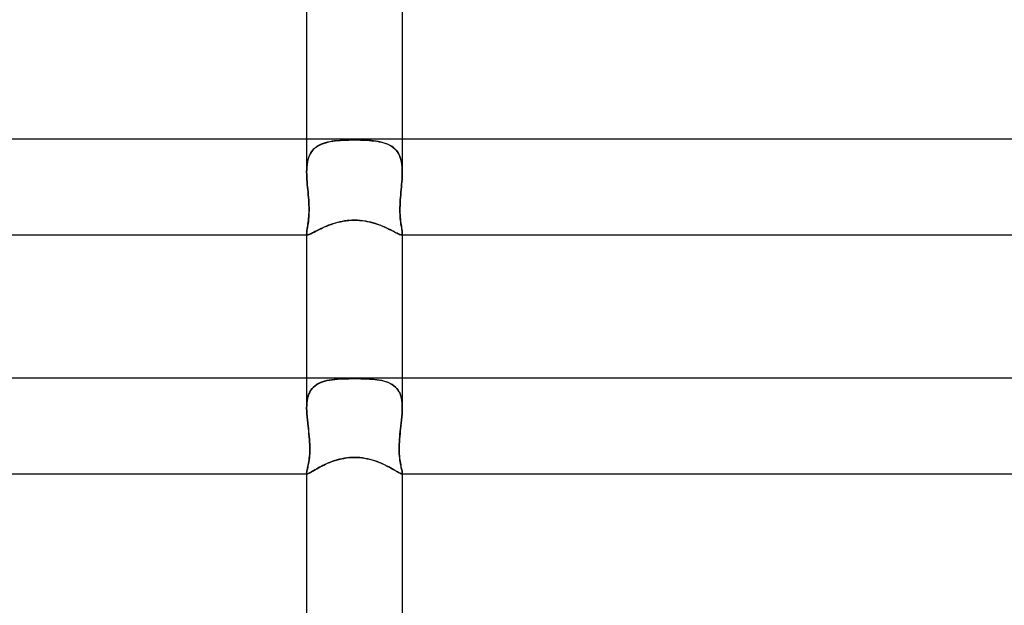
# Model space of a CAD drawing. Header units: millimetres. Extents: x -273 to 273, y -2 to 200.
# Tile 39 of 61: x -14 to 27, y 125 to 149. Entities that reach past the tile are written whole.
import ezdxf

# ---------------------------------------------------------------- set-up
doc = ezdxf.new("R2010")
doc.units = ezdxf.units.MM
doc.layers.add('HIDDEN', color=7, linetype='Continuous')
doc.layers.add('THICK', color=7, linetype='Continuous')

msp = doc.modelspace()

# ---------------------------------------------------------------- linework, layer by layer
at = {"layer": 'HIDDEN'}
for p, q in [((-2, 144), (-2, 142.63)), ((-1.554, 143.703), (-1.623, 143.654)), ((-1.615, 143.66), (-1.543, 143.71)), ((-1.479, 143.747), (-1.554, 143.703)), ((-1.543, 143.71), (-1.466, 143.753)), ((-1.398, 143.786), (-1.479, 143.747)), ((-1.466, 143.753), (-1.384, 143.792)), ((-1.313, 143.82), (-1.398, 143.786)), ((-1.384, 143.792), (-1.297, 143.825)), ((-1.224, 143.849), (-1.313, 143.82)), ((-1.297, 143.825), (-1.205, 143.854)), ((-1.13, 143.874), (-1.224, 143.849)), ((-1.205, 143.854), (-1.11, 143.878)), ((-1.033, 143.895), (-1.13, 143.874)), ((-1.11, 143.878), (-1.01, 143.899)), ((-0.933, 143.912), (-1.033, 143.895)), ((-1.01, 143.899), (-0.908, 143.916)), ((-0.829, 143.927), (-0.933, 143.912)), ((-0.908, 143.916), (-0.801, 143.93)), ((-0.722, 143.938), (-0.829, 143.927)), ((-0.801, 143.93), (-0.692, 143.941)), ((-0.612, 143.948), (-0.722, 143.938)), ((-0.692, 143.941), (-0.581, 143.95)), ((-0.497, 143.955), (-0.612, 143.948)), ((-0.581, 143.95), (-0.467, 143.957)), ((-0.378, 143.961), (-0.497, 143.955)), ((-0.467, 143.957), (-0.352, 143.962)), ((-0.255, 143.965), (-0.378, 143.961)), ((-0.352, 143.962), (-0.235, 143.965)), ((-0.129, 143.967), (-0.255, 143.965)), ((-0.235, 143.965), (-0.118, 143.967)), ((0, 143.968), (-0.129, 143.967)), ((-0.118, 143.967), (0, 143.968)), ((0.118, 143.967), (0, 143.968)), ((0, 143.968), (0.129, 143.967)), ((0.235, 143.965), (0.118, 143.967)), ((0.129, 143.967), (0.255, 143.965)), ((0.352, 143.962), (0.235, 143.965)), ((0.255, 143.965), (0.378, 143.961)), ((0.467, 143.957), (0.352, 143.962)), ((0.378, 143.961), (0.497, 143.955)), ((0.581, 143.95), (0.467, 143.957)), ((0.497, 143.955), (0.612, 143.948)), ((0.692, 143.941), (0.581, 143.95)), ((0.612, 143.948), (0.722, 143.938)), ((0.801, 143.93), (0.692, 143.941)), ((0.722, 143.938), (0.829, 143.927)), ((0.908, 143.916), (0.801, 143.93)), ((0.829, 143.927), (0.933, 143.912)), ((1.01, 143.899), (0.908, 143.916)), ((0.933, 143.912), (1.033, 143.895)), ((1.11, 143.878), (1.01, 143.899)), ((1.033, 143.895), (1.13, 143.874)), ((1.205, 143.854), (1.11, 143.878)), ((1.13, 143.874), (1.224, 143.849)), ((1.297, 143.825), (1.205, 143.854)), ((1.224, 143.849), (1.313, 143.82)), ((1.384, 143.792), (1.297, 143.825)), ((1.313, 143.82), (1.398, 143.786)), ((1.466, 143.753), (1.384, 143.792)), ((1.398, 143.786), (1.479, 143.747)), ((1.543, 143.71), (1.466, 143.753)), ((1.479, 143.747), (1.554, 143.703)), ((1.615, 143.66), (1.543, 143.71)), ((1.554, 143.703), (1.623, 143.654)), ((2, 144), (2, 142.63)), ((-1.884, 143.317), (-1.917, 143.232)), ((-1.915, 143.237), (-1.881, 143.322)), ((-1.844, 143.396), (-1.884, 143.317)), ((-1.881, 143.322), (-1.841, 143.402)), ((-1.798, 143.469), (-1.844, 143.396)), ((-1.841, 143.402), (-1.794, 143.475)), ((-1.746, 143.537), (-1.798, 143.469)), ((-1.794, 143.475), (-1.74, 143.543)), ((-1.687, 143.598), (-1.746, 143.537)), ((-1.74, 143.543), (-1.68, 143.605)), ((-1.623, 143.654), (-1.687, 143.598)), ((-1.68, 143.605), (-1.615, 143.66)), ((1.68, 143.605), (1.615, 143.66)), ((1.623, 143.654), (1.687, 143.598)), ((1.74, 143.543), (1.68, 143.605)), ((1.687, 143.598), (1.746, 143.537)), ((1.794, 143.475), (1.74, 143.543)), ((1.746, 143.537), (1.798, 143.469)), ((1.841, 143.402), (1.794, 143.475)), ((1.798, 143.469), (1.844, 143.396)), ((1.881, 143.322), (1.841, 143.402)), ((1.844, 143.396), (1.884, 143.317)), ((1.915, 143.237), (1.881, 143.322)), ((1.884, 143.317), (1.917, 143.232)), ((-1.992, 142.846), (-1.981, 142.95)), ((-1.982, 142.948), (-1.992, 142.845)), ((-1.966, 143.047), (-1.982, 142.948)), ((-1.981, 142.95), (-1.965, 143.05)), ((-1.944, 143.142), (-1.966, 143.047)), ((-1.965, 143.05), (-1.943, 143.146)), ((-1.917, 143.232), (-1.944, 143.142)), ((-1.943, 143.146), (-1.915, 143.237)), ((1.943, 143.146), (1.915, 143.237)), ((1.917, 143.232), (1.944, 143.142)), ((1.965, 143.05), (1.943, 143.146)), ((1.944, 143.142), (1.966, 143.047)), ((1.981, 142.95), (1.965, 143.05)), ((1.966, 143.047), (1.982, 142.948)), ((1.992, 142.846), (1.981, 142.95)), ((1.982, 142.948), (1.992, 142.845)), ((-2, 142.63), (-1.998, 142.739)), ((-1.998, 142.738), (-2, 142.63)), ((-1.999, 142.528), (-2, 142.63)), ((-2, 142.63), (-1.999, 142.528)), ((-1.995, 142.424), (-1.999, 142.528)), ((-1.999, 142.528), (-1.995, 142.424)), ((-1.998, 142.739), (-1.992, 142.846)), ((-1.992, 142.845), (-1.998, 142.738)), ((1.998, 142.739), (1.992, 142.846)), ((1.992, 142.845), (1.998, 142.738)), ((1.995, 142.424), (1.999, 142.528)), ((1.999, 142.528), (1.995, 142.424)), ((2, 142.63), (1.998, 142.739)), ((1.998, 142.738), (2, 142.63)), ((1.999, 142.528), (2, 142.63)), ((2, 142.63), (1.999, 142.528)), ((-1.989, 142.32), (-1.995, 142.424)), ((-1.995, 142.424), (-1.989, 142.32)), ((-1.981, 142.214), (-1.989, 142.32)), ((-1.989, 142.32), (-1.981, 142.214)), ((-1.972, 142.108), (-1.981, 142.214)), ((-1.981, 142.214), (-1.972, 142.107)), ((-1.962, 142), (-1.972, 142.108)), ((-1.972, 142.107), (-1.962, 142)), ((1.962, 142), (1.972, 142.108)), ((1.972, 142.107), (1.962, 142)), ((1.972, 142.108), (1.981, 142.214)), ((1.981, 142.214), (1.972, 142.107)), ((1.981, 142.214), (1.989, 142.32)), ((1.989, 142.32), (1.981, 142.214)), ((1.989, 142.32), (1.995, 142.424)), ((1.995, 142.424), (1.989, 142.32)), ((-1.952, 141.893), (-1.962, 142)), ((-1.962, 142), (-1.952, 141.891)), ((-1.942, 141.785), (-1.952, 141.893)), ((-1.952, 141.891), (-1.942, 141.781)), ((-1.932, 141.677), (-1.942, 141.785)), ((-1.942, 141.781), (-1.932, 141.67)), ((-1.923, 141.568), (-1.932, 141.677)), ((-1.932, 141.67), (-1.923, 141.559)), ((1.923, 141.568), (1.932, 141.677)), ((1.932, 141.67), (1.923, 141.559)), ((1.932, 141.677), (1.942, 141.785)), ((1.942, 141.781), (1.932, 141.67)), ((1.942, 141.785), (1.952, 141.893)), ((1.952, 141.891), (1.942, 141.781)), ((1.952, 141.893), (1.962, 142)), ((1.962, 142), (1.952, 141.891)), ((-1.915, 141.46), (-1.923, 141.568)), ((-1.923, 141.559), (-1.915, 141.448)), ((-1.909, 141.353), (-1.915, 141.46)), ((-1.915, 141.448), (-1.908, 141.338)), ((-1.904, 141.248), (-1.909, 141.353)), ((-1.908, 141.338), (-1.904, 141.229)), ((-1.902, 141.146), (-1.904, 141.248)), ((-1.904, 141.229), (-1.901, 141.123)), ((1.904, 141.229), (1.901, 141.123)), ((1.902, 141.146), (1.904, 141.248)), ((1.904, 141.248), (1.909, 141.353)), ((1.908, 141.338), (1.904, 141.229)), ((1.915, 141.448), (1.908, 141.338)), ((1.909, 141.353), (1.915, 141.46)), ((1.915, 141.46), (1.923, 141.568)), ((1.923, 141.559), (1.915, 141.448)), ((-1.907, 140.825), (-1.912, 140.733)), ((-1.91, 140.766), (-1.905, 140.856)), ((-1.903, 140.921), (-1.907, 140.825)), ((-1.905, 140.856), (-1.902, 140.949)), ((-1.901, 141.02), (-1.903, 140.921)), ((-1.901, 141.046), (-1.902, 141.146)), ((-1.902, 140.949), (-1.901, 141.046)), ((-1.901, 141.123), (-1.901, 141.02)), ((1.901, 141.046), (1.902, 141.146)), ((1.901, 141.123), (1.901, 141.02)), ((1.902, 140.949), (1.901, 141.046)), ((1.901, 141.02), (1.903, 140.921)), ((1.905, 140.856), (1.902, 140.949)), ((1.903, 140.921), (1.907, 140.825)), ((1.91, 140.766), (1.905, 140.856)), ((1.907, 140.825), (1.912, 140.733)), ((-1.95, 140.413), (-1.96, 140.348)), ((-1.954, 140.387), (-1.944, 140.452)), ((-1.939, 140.485), (-1.95, 140.413)), ((-1.944, 140.452), (-1.934, 140.523)), ((-1.929, 140.562), (-1.939, 140.485)), ((-1.934, 140.523), (-1.925, 140.599)), ((-1.92, 140.645), (-1.929, 140.562)), ((-1.925, 140.599), (-1.917, 140.68)), ((-1.912, 140.733), (-1.92, 140.645)), ((-1.917, 140.68), (-1.91, 140.766)), ((-1.162, 140.366), (-1.072, 140.402)), ((-1.072, 140.402), (-0.98, 140.436)), ((-0.98, 140.436), (-0.884, 140.469)), ((-0.884, 140.469), (-0.785, 140.499)), ((-0.785, 140.499), (-0.683, 140.526)), ((-0.683, 140.526), (-0.578, 140.55)), ((-0.578, 140.55), (-0.468, 140.572)), ((-0.468, 140.572), (-0.356, 140.589)), ((-0.356, 140.589), (-0.24, 140.602)), ((-0.24, 140.602), (-0.121, 140.61)), ((-0.121, 140.61), (0, 140.613)), ((0, 140.613), (0.105, 140.611)), ((0.105, 140.611), (0.209, 140.604)), ((0.209, 140.604), (0.312, 140.594)), ((0.312, 140.594), (0.415, 140.58)), ((0.415, 140.58), (0.516, 140.563)), ((0.516, 140.563), (0.616, 140.542)), ((0.616, 140.542), (0.714, 140.518)), ((0.714, 140.518), (0.81, 140.491)), ((0.81, 140.491), (0.903, 140.462)), ((0.903, 140.462), (0.993, 140.431)), ((0.993, 140.431), (1.081, 140.399)), ((1.917, 140.68), (1.91, 140.766)), ((1.912, 140.733), (1.92, 140.645)), ((1.925, 140.599), (1.917, 140.68)), ((1.92, 140.645), (1.929, 140.562)), ((1.934, 140.523), (1.925, 140.599)), ((1.929, 140.562), (1.939, 140.485)), ((1.944, 140.452), (1.934, 140.523)), ((1.939, 140.485), (1.95, 140.413)), ((1.954, 140.387), (1.944, 140.452)), ((1.95, 140.413), (1.96, 140.348)), ((-1.998, 140.103), (-2, 140.071)), ((-2, 140.071), (-1.999, 140.101)), ((-1.999, 140.05), (-2, 140.071)), ((-2, 140.071), (-1.999, 140.05)), ((-2, 140.071), (-2, 140)), ((-1.999, 140.101), (-1.995, 140.136)), ((-1.996, 140.032), (-1.999, 140.05)), ((-1.999, 140.05), (-1.996, 140.032)), ((-1.994, 140.141), (-1.998, 140.103)), ((-1.989, 140.018), (-1.996, 140.032)), ((-1.996, 140.032), (-1.99, 140.018)), ((-1.995, 140.136), (-1.989, 140.176)), ((-1.988, 140.184), (-1.994, 140.141)), ((-1.99, 140.018), (-1.981, 140.008)), ((-1.989, 140.176), (-1.982, 140.222)), ((-1.981, 140.008), (-1.989, 140.018)), ((-1.98, 140.233), (-1.988, 140.184)), ((-1.982, 140.222), (-1.973, 140.272)), ((-1.969, 140.002), (-1.981, 140.008)), ((-1.981, 140.008), (-1.969, 140.002)), ((-1.97, 140.287), (-1.98, 140.233)), ((-1.973, 140.272), (-1.964, 140.327)), ((-1.96, 140.348), (-1.97, 140.287)), ((-1.954, 140), (-1.969, 140.002)), ((-1.969, 140.002), (-1.954, 140)), ((-1.964, 140.327), (-1.954, 140.387)), ((-1.954, 140), (-1.931, 140.003)), ((-1.931, 140.003), (-1.902, 140.01)), ((-1.902, 140.01), (-1.869, 140.023)), ((-1.869, 140.023), (-1.83, 140.041)), ((-1.83, 140.041), (-1.786, 140.063)), ((-1.786, 140.063), (-1.736, 140.088)), ((-1.736, 140.088), (-1.68, 140.117)), ((-1.68, 140.117), (-1.62, 140.149)), ((-1.62, 140.149), (-1.554, 140.183)), ((-1.554, 140.183), (-1.484, 140.219)), ((-1.484, 140.219), (-1.41, 140.255)), ((-1.41, 140.255), (-1.331, 140.293)), ((-1.331, 140.293), (-1.248, 140.33)), ((-1.248, 140.33), (-1.162, 140.366)), ((1.081, 140.399), (1.165, 140.365)), ((1.165, 140.365), (1.246, 140.331)), ((1.246, 140.331), (1.323, 140.296)), ((1.323, 140.296), (1.397, 140.262)), ((1.397, 140.262), (1.467, 140.227)), ((1.467, 140.227), (1.533, 140.194)), ((1.533, 140.194), (1.595, 140.162)), ((1.595, 140.162), (1.653, 140.132)), ((1.653, 140.132), (1.707, 140.103)), ((1.707, 140.103), (1.757, 140.078)), ((1.757, 140.078), (1.801, 140.055)), ((1.801, 140.055), (1.841, 140.036)), ((1.841, 140.036), (1.876, 140.02)), ((1.876, 140.02), (1.906, 140.009)), ((1.906, 140.009), (1.932, 140.002)), ((1.932, 140.002), (1.954, 140)), ((1.964, 140.327), (1.954, 140.387)), ((1.954, 140), (1.969, 140.002)), ((1.969, 140.002), (1.954, 140)), ((1.96, 140.348), (1.97, 140.287)), ((1.973, 140.272), (1.964, 140.327)), ((1.969, 140.002), (1.981, 140.008)), ((1.981, 140.008), (1.969, 140.002)), ((1.97, 140.287), (1.98, 140.233)), ((1.982, 140.222), (1.973, 140.272)), ((1.98, 140.233), (1.988, 140.184)), ((1.981, 140.008), (1.989, 140.018)), ((1.99, 140.018), (1.981, 140.008)), ((1.989, 140.176), (1.982, 140.222)), ((1.988, 140.184), (1.994, 140.141)), ((1.995, 140.136), (1.989, 140.176)), ((1.989, 140.018), (1.996, 140.032)), ((1.996, 140.032), (1.99, 140.018)), ((1.994, 140.141), (1.998, 140.103)), ((1.999, 140.101), (1.995, 140.136)), ((1.996, 140.032), (1.999, 140.05)), ((1.999, 140.05), (1.996, 140.032)), ((1.998, 140.103), (2, 140.071)), ((2, 140.071), (1.999, 140.101)), ((1.999, 140.05), (2, 140.071)), ((2, 140.071), (1.999, 140.05)), ((2, 140.071), (2, 140)), ((-2, 134), (-2, 132.748)), ((-1.426, 133.815), (-1.506, 133.777)), ((-1.497, 133.782), (-1.414, 133.82)), ((-1.34, 133.848), (-1.426, 133.815)), ((-1.414, 133.82), (-1.327, 133.852)), ((-1.249, 133.876), (-1.34, 133.848)), ((-1.327, 133.852), (-1.234, 133.88)), ((-1.155, 133.9), (-1.249, 133.876)), ((-1.234, 133.88), (-1.137, 133.903)), ((-1.056, 133.919), (-1.155, 133.9)), ((-1.137, 133.903), (-1.036, 133.923)), ((-0.954, 133.935), (-1.056, 133.919)), ((-1.036, 133.923), (-0.932, 133.938)), ((-0.848, 133.948), (-0.954, 133.935)), ((-0.932, 133.938), (-0.823, 133.951)), ((-0.74, 133.959), (-0.848, 133.948)), ((-0.823, 133.951), (-0.712, 133.961)), ((-0.627, 133.967), (-0.74, 133.959)), ((-0.712, 133.961), (-0.598, 133.969)), ((-0.51, 133.973), (-0.627, 133.967)), ((-0.598, 133.969), (-0.481, 133.974)), ((-0.389, 133.978), (-0.51, 133.973)), ((-0.481, 133.974), (-0.362, 133.979)), ((-0.263, 133.981), (-0.389, 133.978)), ((-0.362, 133.979), (-0.243, 133.981)), ((-0.133, 133.983), (-0.263, 133.981)), ((-0.243, 133.981), (-0.122, 133.983)), ((0, 133.983), (-0.133, 133.983)), ((-0.122, 133.983), (0, 133.983)), ((0.122, 133.983), (0, 133.983)), ((0, 133.983), (0.133, 133.983)), ((0.243, 133.981), (0.122, 133.983)), ((0.133, 133.983), (0.263, 133.981)), ((0.362, 133.979), (0.243, 133.981)), ((0.263, 133.981), (0.389, 133.978)), ((0.481, 133.974), (0.362, 133.979)), ((0.389, 133.978), (0.51, 133.973)), ((0.598, 133.969), (0.481, 133.974)), ((0.51, 133.973), (0.627, 133.967)), ((0.712, 133.961), (0.598, 133.969)), ((0.627, 133.967), (0.74, 133.959)), ((0.823, 133.951), (0.712, 133.961)), ((0.74, 133.959), (0.848, 133.948)), ((0.932, 133.938), (0.823, 133.951)), ((0.848, 133.948), (0.954, 133.935)), ((1.036, 133.923), (0.932, 133.938)), ((0.954, 133.935), (1.056, 133.919)), ((1.137, 133.903), (1.036, 133.923)), ((1.056, 133.919), (1.155, 133.9)), ((1.234, 133.88), (1.137, 133.903)), ((1.155, 133.9), (1.249, 133.876)), ((1.327, 133.852), (1.234, 133.88)), ((1.249, 133.876), (1.34, 133.848)), ((1.414, 133.82), (1.327, 133.852)), ((1.34, 133.848), (1.426, 133.815)), ((1.497, 133.782), (1.414, 133.82)), ((1.426, 133.815), (1.506, 133.777)), ((2, 134), (2, 132.748)), ((-1.867, 133.423), (-1.905, 133.342)), ((-1.904, 133.345), (-1.866, 133.426)), ((-1.823, 133.498), (-1.867, 133.423)), ((-1.866, 133.426), (-1.821, 133.501)), ((-1.772, 133.566), (-1.823, 133.498)), ((-1.821, 133.501), (-1.769, 133.57)), ((-1.715, 133.628), (-1.772, 133.566)), ((-1.769, 133.57), (-1.71, 133.633)), ((-1.651, 133.684), (-1.715, 133.628)), ((-1.71, 133.633), (-1.645, 133.689)), ((-1.581, 133.733), (-1.651, 133.684)), ((-1.645, 133.689), (-1.574, 133.738)), ((-1.506, 133.777), (-1.581, 133.733)), ((-1.574, 133.738), (-1.497, 133.782)), ((1.574, 133.738), (1.497, 133.782)), ((1.506, 133.777), (1.581, 133.733)), ((1.645, 133.689), (1.574, 133.738)), ((1.581, 133.733), (1.651, 133.684)), ((1.71, 133.633), (1.645, 133.689)), ((1.651, 133.684), (1.715, 133.628)), ((1.769, 133.57), (1.71, 133.633)), ((1.715, 133.628), (1.772, 133.566)), ((1.821, 133.501), (1.769, 133.57)), ((1.772, 133.566), (1.823, 133.498)), ((1.866, 133.426), (1.821, 133.501)), ((1.823, 133.498), (1.867, 133.423)), ((1.904, 133.345), (1.866, 133.426)), ((1.867, 133.423), (1.905, 133.342)), ((-1.991, 132.963), (-1.978, 133.066)), ((-1.979, 133.065), (-1.991, 132.963)), ((-1.96, 133.162), (-1.979, 133.065)), ((-1.978, 133.066), (-1.96, 133.164)), ((-1.96, 133.164), (-1.935, 133.257)), ((-1.936, 133.255), (-1.96, 133.162)), ((-1.905, 133.342), (-1.936, 133.255)), ((-1.935, 133.257), (-1.904, 133.345)), ((1.935, 133.257), (1.904, 133.345)), ((1.905, 133.342), (1.936, 133.255)), ((1.96, 133.164), (1.935, 133.257)), ((1.936, 133.255), (1.96, 133.162)), ((1.978, 133.066), (1.96, 133.164)), ((1.96, 133.162), (1.979, 133.065)), ((1.991, 132.963), (1.978, 133.066)), ((1.979, 133.065), (1.991, 132.963)), ((-2, 132.747), (-1.998, 132.857)), ((-1.998, 132.857), (-2, 132.747)), ((-1.998, 132.627), (-2, 132.747)), ((-2, 132.747), (-1.998, 132.628)), ((-1.998, 132.857), (-1.991, 132.963)), ((-1.991, 132.963), (-1.998, 132.857)), ((-1.998, 132.628), (-1.991, 132.506)), ((-1.991, 132.505), (-1.998, 132.627)), ((1.998, 132.857), (1.991, 132.963)), ((1.991, 132.963), (1.998, 132.857)), ((1.998, 132.628), (1.991, 132.506)), ((1.991, 132.505), (1.998, 132.627)), ((2, 132.747), (1.998, 132.857)), ((1.998, 132.857), (2, 132.747)), ((1.998, 132.627), (2, 132.747)), ((2, 132.747), (1.998, 132.628)), ((-1.991, 132.506), (-1.982, 132.382)), ((-1.982, 132.38), (-1.991, 132.505)), ((-1.982, 132.382), (-1.97, 132.256)), ((-1.97, 132.254), (-1.982, 132.38)), ((-1.97, 132.256), (-1.956, 132.129)), ((-1.956, 132.127), (-1.97, 132.254)), ((1.97, 132.256), (1.956, 132.129)), ((1.956, 132.127), (1.97, 132.254)), ((1.982, 132.382), (1.97, 132.256)), ((1.97, 132.254), (1.982, 132.38)), ((1.991, 132.506), (1.982, 132.382)), ((1.982, 132.38), (1.991, 132.505)), ((-1.956, 132.129), (-1.941, 132)), ((-1.941, 132), (-1.956, 132.127)), ((-1.928, 131.886), (-1.941, 132)), ((-1.941, 132), (-1.929, 131.891)), ((-1.929, 131.891), (-1.916, 131.781)), ((-1.915, 131.772), (-1.928, 131.886)), ((-1.916, 131.781), (-1.904, 131.67)), ((-1.903, 131.659), (-1.915, 131.772)), ((1.903, 131.659), (1.915, 131.772)), ((1.916, 131.781), (1.904, 131.67)), ((1.915, 131.772), (1.928, 131.886)), ((1.929, 131.891), (1.916, 131.781)), ((1.928, 131.886), (1.941, 132)), ((1.941, 132), (1.929, 131.891)), ((1.956, 132.129), (1.941, 132)), ((1.941, 132), (1.956, 132.127)), ((-1.904, 131.67), (-1.893, 131.56)), ((-1.892, 131.547), (-1.903, 131.659)), ((-1.893, 131.56), (-1.884, 131.45)), ((-1.883, 131.436), (-1.892, 131.547)), ((-1.884, 131.45), (-1.876, 131.342)), ((-1.876, 131.328), (-1.883, 131.436)), ((1.884, 131.45), (1.876, 131.342)), ((1.876, 131.328), (1.883, 131.436)), ((1.883, 131.436), (1.892, 131.547)), ((1.893, 131.56), (1.884, 131.45)), ((1.892, 131.547), (1.903, 131.659)), ((1.904, 131.67), (1.893, 131.56)), ((-1.876, 131.342), (-1.871, 131.237)), ((-1.871, 131.221), (-1.876, 131.328)), ((-1.869, 130.935), (-1.873, 130.841)), ((-1.871, 131.237), (-1.868, 131.133)), ((-1.868, 131.117), (-1.871, 131.221)), ((-1.867, 131.033), (-1.869, 130.935)), ((-1.869, 130.917), (-1.867, 131.016)), ((-1.868, 131.133), (-1.867, 131.033)), ((-1.867, 131.016), (-1.868, 131.117)), ((1.868, 131.133), (1.867, 131.033)), ((1.867, 131.016), (1.868, 131.117)), ((1.867, 131.033), (1.869, 130.935)), ((1.869, 130.917), (1.867, 131.016)), ((1.871, 131.237), (1.868, 131.133)), ((1.868, 131.117), (1.871, 131.221)), ((1.869, 130.935), (1.873, 130.841)), ((1.876, 131.342), (1.871, 131.237)), ((1.871, 131.221), (1.876, 131.328)), ((-1.911, 130.499), (-1.9, 130.572)), ((-1.898, 130.585), (-1.909, 130.51)), ((-1.9, 130.572), (-1.89, 130.65)), ((-1.888, 130.665), (-1.898, 130.585)), ((-1.89, 130.65), (-1.881, 130.734)), ((-1.88, 130.75), (-1.888, 130.665)), ((-1.881, 130.734), (-1.874, 130.823)), ((-1.873, 130.841), (-1.88, 130.75)), ((-1.874, 130.823), (-1.869, 130.917)), ((-0.944, 130.511), (-0.85, 130.544)), ((-0.85, 130.544), (-0.752, 130.575)), ((-0.752, 130.575), (-0.652, 130.602)), ((-0.652, 130.602), (-0.548, 130.627)), ((-0.548, 130.627), (-0.442, 130.648)), ((-0.442, 130.648), (-0.332, 130.665)), ((-0.332, 130.665), (-0.222, 130.677)), ((-0.222, 130.677), (-0.111, 130.684)), ((-0.111, 130.684), (0, 130.687)), ((0, 130.687), (0.106, 130.684)), ((0.106, 130.684), (0.211, 130.678)), ((0.211, 130.678), (0.317, 130.667)), ((0.317, 130.667), (0.421, 130.651)), ((0.421, 130.651), (0.524, 130.632)), ((0.524, 130.632), (0.624, 130.609)), ((0.624, 130.609), (0.722, 130.583)), ((0.722, 130.583), (0.817, 130.555)), ((0.817, 130.555), (0.909, 130.524)), ((0.909, 130.524), (0.998, 130.491)), ((1.874, 130.823), (1.869, 130.917)), ((1.873, 130.841), (1.88, 130.75)), ((1.881, 130.734), (1.874, 130.823)), ((1.88, 130.75), (1.888, 130.665)), ((1.89, 130.65), (1.881, 130.734)), ((1.888, 130.665), (1.898, 130.585)), ((1.9, 130.572), (1.89, 130.65)), ((1.898, 130.585), (1.909, 130.51)), ((1.911, 130.499), (1.9, 130.572)), ((-1.987, 130.129), (-1.994, 130.095)), ((-1.994, 130.094), (-1.988, 130.128)), ((-1.988, 130.128), (-1.979, 130.166)), ((-1.979, 130.169), (-1.987, 130.129)), ((-1.968, 130.214), (-1.979, 130.169)), ((-1.979, 130.166), (-1.969, 130.21)), ((-1.969, 130.21), (-1.958, 130.258)), ((-1.957, 130.263), (-1.968, 130.214)), ((-1.958, 130.258), (-1.946, 130.311)), ((-1.945, 130.317), (-1.957, 130.263)), ((-1.946, 130.311), (-1.934, 130.369)), ((-1.933, 130.376), (-1.945, 130.317)), ((-1.934, 130.369), (-1.922, 130.431)), ((-1.921, 130.44), (-1.933, 130.376)), ((-1.922, 130.431), (-1.911, 130.499)), ((-1.909, 130.51), (-1.921, 130.44)), ((-1.792, 130.085), (-1.745, 130.113)), ((-1.745, 130.113), (-1.693, 130.144)), ((-1.693, 130.144), (-1.636, 130.177)), ((-1.636, 130.177), (-1.575, 130.213)), ((-1.575, 130.213), (-1.509, 130.25)), ((-1.509, 130.25), (-1.439, 130.288)), ((-1.439, 130.288), (-1.365, 130.327)), ((-1.365, 130.327), (-1.287, 130.365)), ((-1.287, 130.365), (-1.206, 130.403)), ((-1.206, 130.403), (-1.122, 130.441)), ((-1.122, 130.441), (-1.034, 130.477)), ((-1.034, 130.477), (-0.944, 130.511)), ((0.998, 130.491), (1.084, 130.457)), ((1.084, 130.457), (1.166, 130.421)), ((1.166, 130.421), (1.246, 130.385)), ((1.246, 130.385), (1.322, 130.348)), ((1.322, 130.348), (1.395, 130.311)), ((1.395, 130.311), (1.465, 130.274)), ((1.465, 130.274), (1.531, 130.237)), ((1.531, 130.237), (1.594, 130.202)), ((1.594, 130.202), (1.652, 130.168)), ((1.652, 130.168), (1.706, 130.136)), ((1.706, 130.136), (1.755, 130.107)), ((1.909, 130.51), (1.921, 130.44)), ((1.922, 130.431), (1.911, 130.499)), ((1.921, 130.44), (1.933, 130.376)), ((1.934, 130.369), (1.922, 130.431)), ((1.933, 130.376), (1.945, 130.317)), ((1.946, 130.311), (1.934, 130.369)), ((1.945, 130.317), (1.957, 130.263)), ((1.958, 130.258), (1.946, 130.311)), ((1.957, 130.263), (1.968, 130.214)), ((1.969, 130.21), (1.958, 130.258)), ((1.968, 130.214), (1.979, 130.169)), ((1.979, 130.166), (1.969, 130.21)), ((1.979, 130.169), (1.987, 130.129)), ((1.988, 130.128), (1.979, 130.166)), ((1.987, 130.129), (1.994, 130.095)), ((1.994, 130.094), (1.988, 130.128)), ((-1.998, 130.066), (-2, 130.042)), ((-2, 130.042), (-1.998, 130.065)), ((-1.999, 130.029), (-2, 130.042)), ((-2, 130.042), (-1.999, 130.029)), ((-2, 130.041), (-2, 130)), ((-1.997, 130.019), (-1.999, 130.029)), ((-1.999, 130.029), (-1.997, 130.019)), ((-1.994, 130.095), (-1.998, 130.066)), ((-1.998, 130.065), (-1.994, 130.094)), ((-1.993, 130.011), (-1.997, 130.019)), ((-1.997, 130.019), (-1.993, 130.011)), ((-1.988, 130.005), (-1.993, 130.011)), ((-1.993, 130.011), (-1.988, 130.005)), ((-1.981, 130.001), (-1.988, 130.005)), ((-1.988, 130.005), (-1.981, 130.001)), ((-1.972, 130), (-1.981, 130.001)), ((-1.981, 130.001), (-1.972, 130)), ((-1.972, 130), (-1.954, 130.002)), ((-1.954, 130.002), (-1.932, 130.01)), ((-1.932, 130.01), (-1.905, 130.022)), ((-1.905, 130.022), (-1.873, 130.039)), ((-1.873, 130.039), (-1.835, 130.06)), ((-1.835, 130.06), (-1.792, 130.085)), ((1.755, 130.107), (1.8, 130.08)), ((1.8, 130.08), (1.84, 130.057)), ((1.84, 130.057), (1.876, 130.037)), ((1.876, 130.037), (1.907, 130.021)), ((1.907, 130.021), (1.933, 130.009)), ((1.933, 130.009), (1.955, 130.002)), ((1.955, 130.002), (1.972, 130)), ((1.972, 130), (1.981, 130.001)), ((1.981, 130.001), (1.972, 130)), ((1.981, 130.001), (1.988, 130.005)), ((1.988, 130.005), (1.981, 130.001)), ((1.988, 130.005), (1.993, 130.011)), ((1.993, 130.011), (1.988, 130.005)), ((1.993, 130.011), (1.997, 130.019)), ((1.997, 130.019), (1.993, 130.011)), ((1.994, 130.095), (1.998, 130.066)), ((1.998, 130.065), (1.994, 130.094)), ((1.997, 130.019), (1.999, 130.029)), ((1.999, 130.029), (1.997, 130.019)), ((1.998, 130.066), (2, 130.042)), ((2, 130.042), (1.998, 130.065)), ((1.999, 130.029), (2, 130.042)), ((2, 130.042), (1.999, 130.029)), ((2, 130.041), (2, 130))]:
    msp.add_line(p, q, dxfattribs=at)
at = {"layer": 'THICK'}
for p, q in [((-2, 150), (-2, 144)), ((2, 150), (2, 144)), ((0, 144), (-193.5, 144)), ((193.5, 144), (0, 144)), ((-0.993, 140.431), (-1.081, 140.399)), ((-0.903, 140.462), (-0.993, 140.431)), ((-0.81, 140.491), (-0.903, 140.462)), ((-0.714, 140.518), (-0.81, 140.491)), ((-0.616, 140.542), (-0.714, 140.518)), ((-0.516, 140.563), (-0.616, 140.542)), ((-0.415, 140.58), (-0.516, 140.563)), ((-0.312, 140.594), (-0.415, 140.58)), ((-0.209, 140.604), (-0.312, 140.594)), ((-0.105, 140.611), (-0.209, 140.604)), ((0, 140.613), (-0.105, 140.611)), ((0.121, 140.61), (0, 140.613)), ((0.24, 140.602), (0.121, 140.61)), ((0.356, 140.589), (0.24, 140.602)), ((0.468, 140.572), (0.356, 140.589)), ((0.578, 140.55), (0.468, 140.572)), ((0.683, 140.526), (0.578, 140.55)), ((0.785, 140.499), (0.683, 140.526)), ((0.884, 140.469), (0.785, 140.499)), ((0.98, 140.436), (0.884, 140.469)), ((1.072, 140.402), (0.98, 140.436)), ((1.162, 140.366), (1.072, 140.402)), ((-166.591, 140), (-1.953, 140)), ((-2, 140), (-2, 134)), ((-1.932, 140.002), (-1.954, 140)), ((-1.906, 140.009), (-1.932, 140.002)), ((-1.876, 140.02), (-1.906, 140.009)), ((-1.841, 140.036), (-1.876, 140.02)), ((-1.801, 140.055), (-1.841, 140.036)), ((-1.757, 140.078), (-1.801, 140.055)), ((-1.707, 140.103), (-1.757, 140.078)), ((-1.653, 140.132), (-1.707, 140.103)), ((-1.595, 140.162), (-1.653, 140.132)), ((-1.533, 140.194), (-1.595, 140.162)), ((-1.467, 140.227), (-1.533, 140.194)), ((-1.397, 140.262), (-1.467, 140.227)), ((-1.323, 140.296), (-1.397, 140.262)), ((-1.246, 140.331), (-1.323, 140.296)), ((-1.165, 140.365), (-1.246, 140.331)), ((-1.081, 140.399), (-1.165, 140.365)), ((1.248, 140.33), (1.162, 140.366)), ((1.331, 140.293), (1.248, 140.33)), ((1.41, 140.255), (1.331, 140.293)), ((1.484, 140.219), (1.41, 140.255)), ((1.554, 140.183), (1.484, 140.219)), ((1.62, 140.149), (1.554, 140.183)), ((1.68, 140.117), (1.62, 140.149)), ((1.736, 140.088), (1.68, 140.117)), ((1.786, 140.063), (1.736, 140.088)), ((1.83, 140.041), (1.786, 140.063)), ((1.869, 140.023), (1.83, 140.041)), ((1.902, 140.01), (1.869, 140.023)), ((1.931, 140.003), (1.902, 140.01)), ((1.954, 140), (1.931, 140.003)), ((1.953, 140), (166.591, 140)), ((2, 140), (2, 134)), ((0, 134), (-198.75, 134)), ((198.75, 134), (0, 134)), ((-0.909, 130.524), (-0.998, 130.491)), ((-0.817, 130.555), (-0.909, 130.524)), ((-0.722, 130.583), (-0.817, 130.555)), ((-0.624, 130.609), (-0.722, 130.583)), ((-0.524, 130.632), (-0.624, 130.609)), ((-0.421, 130.651), (-0.524, 130.632)), ((-0.317, 130.667), (-0.421, 130.651)), ((-0.211, 130.678), (-0.317, 130.667)), ((-0.106, 130.684), (-0.211, 130.678)), ((0, 130.687), (-0.106, 130.684)), ((0.111, 130.684), (0, 130.687)), ((0.222, 130.677), (0.111, 130.684)), ((0.332, 130.665), (0.222, 130.677)), ((0.442, 130.648), (0.332, 130.665)), ((0.548, 130.627), (0.442, 130.648)), ((0.652, 130.602), (0.548, 130.627)), ((0.752, 130.575), (0.652, 130.602)), ((0.85, 130.544), (0.752, 130.575)), ((0.944, 130.511), (0.85, 130.544)), ((-1.706, 130.136), (-1.755, 130.107)), ((-1.652, 130.168), (-1.706, 130.136)), ((-1.594, 130.202), (-1.652, 130.168)), ((-1.531, 130.237), (-1.594, 130.202)), ((-1.465, 130.274), (-1.531, 130.237)), ((-1.395, 130.311), (-1.465, 130.274)), ((-1.322, 130.348), (-1.395, 130.311)), ((-1.246, 130.385), (-1.322, 130.348)), ((-1.166, 130.421), (-1.246, 130.385)), ((-1.084, 130.457), (-1.166, 130.421)), ((-0.998, 130.491), (-1.084, 130.457)), ((1.034, 130.477), (0.944, 130.511)), ((1.122, 130.441), (1.034, 130.477)), ((1.206, 130.403), (1.122, 130.441)), ((1.287, 130.365), (1.206, 130.403)), ((1.365, 130.327), (1.287, 130.365)), ((1.439, 130.288), (1.365, 130.327)), ((1.509, 130.25), (1.439, 130.288)), ((1.575, 130.213), (1.509, 130.25)), ((1.636, 130.177), (1.575, 130.213)), ((1.693, 130.144), (1.636, 130.177)), ((1.745, 130.113), (1.693, 130.144)), ((1.792, 130.085), (1.745, 130.113)), ((-171.128, 130), (-1.971, 130)), ((-2, 130), (-2, 124)), ((-1.955, 130.002), (-1.972, 130)), ((-1.933, 130.009), (-1.955, 130.002)), ((-1.907, 130.021), (-1.933, 130.009)), ((-1.876, 130.037), (-1.907, 130.021)), ((-1.84, 130.057), (-1.876, 130.037)), ((-1.8, 130.08), (-1.84, 130.057)), ((-1.755, 130.107), (-1.8, 130.08)), ((1.835, 130.06), (1.792, 130.085)), ((1.873, 130.039), (1.835, 130.06)), ((1.905, 130.022), (1.873, 130.039)), ((1.932, 130.01), (1.905, 130.022)), ((1.954, 130.002), (1.932, 130.01)), ((1.972, 130), (1.954, 130.002)), ((1.971, 130), (171.128, 130)), ((2, 130), (2, 124))]:
    msp.add_line(p, q, dxfattribs=at)

doc.saveas('drawing.dxf')
